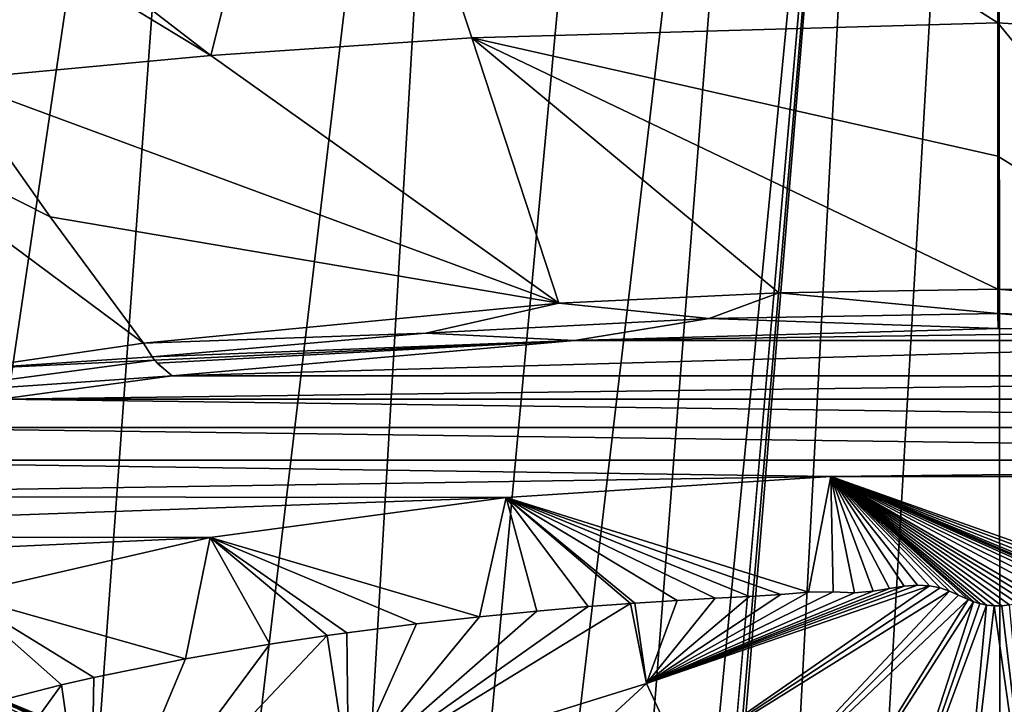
# Model space of a CAD drawing. Header units: millimetres. Extents: x -23 to 23, y 0 to 203.
# Tile 22 of 47: x -6.65 to 0.04, y 133.88 to 138.53. Entities that reach past the tile are written whole.
import ezdxf

# ---------------------------------------------------------------- set-up
doc = ezdxf.new("R2010")
doc.units = ezdxf.units.MM
doc.header["$LTSCALE"] = 110.116452
for name, color, linetype in [('101', 7, 'CONTINUOUS'), ('111', 7, 'CONTINUOUS'), ('112', 7, 'CONTINUOUS'), ('13', 7, 'CONTINUOUS'), ('131', 7, 'CONTINUOUS'), ('133', 7, 'CONTINUOUS'), ('15', 7, 'CONTINUOUS'), ('16', 7, 'CONTINUOUS'), ('21', 7, 'CONTINUOUS'), ('24', 7, 'CONTINUOUS'), ('32', 7, 'CONTINUOUS'), ('35', 7, 'CONTINUOUS'), ('38', 7, 'CONTINUOUS'), ('6', 7, 'CONTINUOUS'), ('60', 7, 'CONTINUOUS'), ('7', 7, 'CONTINUOUS')]:
    doc.layers.add(name, color=color, linetype=linetype)

msp = doc.modelspace()

# ---------------------------------------------------------------- linework, layer by layer
at = {"layer": '101', "color": 7, "linetype": 'CONTINUOUS'}
for points in [[(2.9338, 136.4436, 151.567), (0, 136.6973, 152.0631), (-0.0002, 136.532, 151.8718), (2.9338, 136.4436, 151.567)], [(1.5055, 136.6676, 151.9908), (0, 136.6973, 152.0631), (2.9338, 136.4436, 151.567), (1.5055, 136.6676, 151.9908)], [(0.0026, 136.4308, 151.6403), (1.4521, 136.4107, 151.5652), (-0.0002, 136.532, 151.8718), (0.0026, 136.4308, 151.6403)], [(1.4521, 136.4107, 151.5652), (2.9338, 136.4436, 151.567), (-0.0002, 136.532, 151.8718), (1.4521, 136.4107, 151.5652)]]:
    msp.add_3dface(points, dxfattribs=at)
at = {"layer": '111', "color": 7, "linetype": 'CONTINUOUS'}
for points in [[(-5.8051, 136.3311, 150.8465), (-7.0153, 136.1557, 150.2366), (-5.7477, 136.2383, 150.7264), (-5.8051, 136.3311, 150.8465)], [(-5.7314, 136.2169, 150.6925), (-7.0153, 136.1557, 150.2366), (-7.5406, 135.9758, 149.7658), (-5.7314, 136.2169, 150.6925)], [(-5.6111, 136.1098, 150.4423), (-5.7314, 136.2169, 150.6925), (-7.5406, 135.9758, 149.7658), (-5.6111, 136.1098, 150.4423)], [(-5.7477, 136.2383, 150.7264), (-7.0153, 136.1557, 150.2366), (-5.7314, 136.2169, 150.6925), (-5.7477, 136.2383, 150.7264)], [(-5.7314, 136.2169, 150.6925), (-5.6111, 136.1098, 150.4423), (-5.7136, 136.1955, 150.6554), (-5.7314, 136.2169, 150.6925)], [(-6.7764, 135.9504, 149.8472), (-5.6111, 136.1098, 150.4423), (-7.5406, 135.9758, 149.7658), (-6.7764, 135.9504, 149.8472)]]:
    msp.add_3dface(points, dxfattribs=at)
at = {"layer": '112', "color": 7, "linetype": 'CONTINUOUS'}
for points in [[(0, 136.6973, 152.0631), (-1.4888, 136.6742, 151.9867), (-0.0002, 136.532, 151.8718), (0, 136.6973, 152.0631)], [(-1.4888, 136.6742, 151.9867), (-2.9829, 136.6033, 151.7535), (-1.9614, 136.4984, 151.7416), (-1.4888, 136.6742, 151.9867)], [(-0.0002, 136.532, 151.8718), (-1.4888, 136.6742, 151.9867), (-1.9614, 136.4984, 151.7416), (-0.0002, 136.532, 151.8718)], [(-2.9829, 136.6033, 151.7535), (-5.8051, 136.3311, 150.8465), (-3.8881, 136.3993, 151.3563), (-2.9829, 136.6033, 151.7535)], [(-1.9614, 136.4984, 151.7416), (-2.9829, 136.6033, 151.7535), (-3.8881, 136.3993, 151.3563), (-1.9614, 136.4984, 151.7416)], [(-2.8783, 136.3492, 151.3359), (-1.9614, 136.4984, 151.7416), (-3.8881, 136.3993, 151.3563), (-2.8783, 136.3492, 151.3359)], [(-2.8783, 136.3492, 151.3359), (0.0026, 136.4308, 151.6403), (-1.9614, 136.4984, 151.7416), (-2.8783, 136.3492, 151.3359)], [(0.0026, 136.4308, 151.6403), (-0.0002, 136.532, 151.8718), (-1.9614, 136.4984, 151.7416), (0.0026, 136.4308, 151.6403)], [(-5.8051, 136.3311, 150.8465), (-5.7477, 136.2383, 150.7264), (-3.8881, 136.3993, 151.3563), (-5.8051, 136.3311, 150.8465)], [(-5.7477, 136.2383, 150.7264), (-2.8783, 136.3492, 151.3359), (-3.8881, 136.3993, 151.3563), (-5.7477, 136.2383, 150.7264)], [(-2.8783, 136.3492, 151.3359), (-5.7477, 136.2383, 150.7264), (-5.7314, 136.2169, 150.6925), (-2.8783, 136.3492, 151.3359)], [(-2.8783, 136.3492, 151.3359), (-5.7314, 136.2169, 150.6925), (-5.7136, 136.1955, 150.6554), (-2.8783, 136.3492, 151.3359)], [(-5.6111, 136.1098, 150.4423), (-2.8783, 136.3492, 151.3359), (-5.7136, 136.1955, 150.6554), (-5.6111, 136.1098, 150.4423)]]:
    msp.add_3dface(points, dxfattribs=at)
at = {"layer": '13', "color": 7, "linetype": 'CONTINUOUS'}
for points in [[(0, 141.4775, 156.1556), (-4.5674, 141.3913, 156.0124), (0, 138.507, 153.6124), (0, 141.4775, 156.1556)], [(-4.5674, 141.3913, 156.0124), (-9.1104, 141.1805, 155.6385), (-5.3489, 138.2857, 153.0807), (-4.5674, 141.3913, 156.0124)], [(-3.5758, 138.4052, 153.3707), (-4.5674, 141.3913, 156.0124), (-5.3489, 138.2857, 153.0807), (-3.5758, 138.4052, 153.3707)], [(0, 138.507, 153.6124), (-4.5674, 141.3913, 156.0124), (-3.5758, 138.4052, 153.3707), (0, 138.507, 153.6124)], [(-9.1104, 141.1805, 155.6385), (-8.4775, 140.1854, 154.6905), (-5.3489, 138.2857, 153.0807), (-9.1104, 141.1805, 155.6385)], [(-8.4775, 140.1854, 154.6905), (-7.1001, 138.1222, 152.6791), (-5.3489, 138.2857, 153.0807), (-8.4775, 140.1854, 154.6905)]]:
    msp.add_3dface(points, dxfattribs=at)
at = {"layer": '131', "color": 7, "linetype": 'CONTINUOUS'}
for points in [[(-1.1357, 135.4255, 147.8884), (-3.3415, 135.2848, 147.3632), (-1.2864, 134.6415, 148.0782), (-1.1357, 135.4255, 147.8884)], [(-1.119, 134.6433, 148.1), (-1.1357, 135.4255, 147.8884), (-1.2864, 134.6415, 148.0782), (-1.119, 134.6433, 148.1)], [(1.1357, 135.4255, 147.8884), (-1.1357, 135.4255, 147.8884), (1.1009, 134.6349, 148.1045), (1.1357, 135.4255, 147.8884)], [(1.1009, 134.6349, 148.1045), (-1.1357, 135.4255, 147.8884), (0.9764, 134.638, 148.118), (1.1009, 134.6349, 148.1045)], [(0.9764, 134.638, 148.118), (-1.1357, 135.4255, 147.8884), (0.8641, 134.6373, 148.1296), (0.9764, 134.638, 148.118)], [(0.8641, 134.6373, 148.1296), (-1.1357, 135.4255, 147.8884), (0.764, 134.6392, 148.138), (0.8641, 134.6373, 148.1296)], [(0.764, 134.6392, 148.138), (-1.1357, 135.4255, 147.8884), (0.6758, 134.6536, 148.1412), (0.764, 134.6392, 148.138)], [(0.6758, 134.6536, 148.1412), (-1.1357, 135.4255, 147.8884), (0.5965, 134.6759, 148.1408), (0.6758, 134.6536, 148.1412)], [(0.5965, 134.6759, 148.1408), (-1.1357, 135.4255, 147.8884), (0.5232, 134.6881, 148.142), (0.5965, 134.6759, 148.1408)], [(0.5232, 134.6881, 148.142), (-1.1357, 135.4255, 147.8884), (0.4544, 134.6853, 148.1465), (0.5232, 134.6881, 148.142)], [(0.4544, 134.6853, 148.1465), (-1.1357, 135.4255, 147.8884), (0.3899, 134.6708, 148.1533), (0.4544, 134.6853, 148.1465)], [(0.3899, 134.6708, 148.1533), (-1.1357, 135.4255, 147.8884), (0.3272, 134.6473, 148.1621), (0.3899, 134.6708, 148.1533)], [(0.3272, 134.6473, 148.1621), (-1.1357, 135.4255, 147.8884), (0.2592, 134.6159, 148.1727), (0.3272, 134.6473, 148.1621)], [(0.2592, 134.6159, 148.1727), (-1.1357, 135.4255, 147.8884), (0.2204, 134.5984, 148.1784), (0.2592, 134.6159, 148.1727)], [(0.2204, 134.5984, 148.1784), (-1.1357, 135.4255, 147.8884), (0.1778, 134.5808, 148.1841), (0.2204, 134.5984, 148.1784)], [(0.1778, 134.5808, 148.1841), (-1.1357, 135.4255, 147.8884), (0.1304, 134.5656, 148.189), (0.1778, 134.5808, 148.1841)], [(0.1304, 134.5656, 148.189), (-1.1357, 135.4255, 147.8884), (0.0797, 134.5542, 148.1926), (0.1304, 134.5656, 148.189)], [(0.0797, 134.5542, 148.1926), (-1.1357, 135.4255, 147.8884), (0.0261, 134.5485, 148.1944), (0.0797, 134.5542, 148.1926)], [(0.0261, 134.5485, 148.1944), (-1.1357, 135.4255, 147.8884), (-0.0264, 134.5483, 148.1945), (0.0261, 134.5485, 148.1944)], [(-0.0264, 134.5483, 148.1945), (-1.1357, 135.4255, 147.8884), (-0.0767, 134.5537, 148.1927), (-0.0264, 134.5483, 148.1945)], [(-0.0767, 134.5537, 148.1927), (-1.1357, 135.4255, 147.8884), (-0.1229, 134.5631, 148.1897), (-0.0767, 134.5537, 148.1927)], [(-0.1229, 134.5631, 148.1897), (-1.1357, 135.4255, 147.8884), (-0.165, 134.576, 148.1856), (-0.1229, 134.5631, 148.1897)], [(-0.165, 134.576, 148.1856), (-1.1357, 135.4255, 147.8884), (-0.2024, 134.5906, 148.1809), (-0.165, 134.576, 148.1856)], [(-0.2024, 134.5906, 148.1809), (-1.1357, 135.4255, 147.8884), (-0.2677, 134.621, 148.1711), (-0.2024, 134.5906, 148.1809)], [(-0.2677, 134.621, 148.1711), (-1.1357, 135.4255, 147.8884), (-0.3285, 134.6483, 148.1618), (-0.2677, 134.621, 148.1711)], [(-0.3285, 134.6483, 148.1618), (-1.1357, 135.4255, 147.8884), (-0.3923, 134.6705, 148.1533), (-0.3285, 134.6483, 148.1618)], [(-0.3923, 134.6705, 148.1533), (-1.1357, 135.4255, 147.8884), (-0.4639, 134.6847, 148.1461), (-0.3923, 134.6705, 148.1533)], [(-0.4639, 134.6847, 148.1461), (-1.1357, 135.4255, 147.8884), (-0.5456, 134.6881, 148.1407), (-0.4639, 134.6847, 148.1461)], [(-0.5456, 134.6881, 148.1407), (-1.1357, 135.4255, 147.8884), (-0.6368, 134.6815, 148.1365), (-0.5456, 134.6881, 148.1407)], [(-0.6368, 134.6815, 148.1365), (-1.1357, 135.4255, 147.8884), (-0.737, 134.6667, 148.1329), (-0.6368, 134.6815, 148.1365)], [(-0.737, 134.6667, 148.1329), (-1.1357, 135.4255, 147.8884), (-0.8481, 134.6481, 148.1282), (-0.737, 134.6667, 148.1329)], [(-0.8481, 134.6481, 148.1282), (-1.1357, 135.4255, 147.8884), (-0.9739, 134.6368, 148.1186), (-0.8481, 134.6481, 148.1282)], [(-0.9739, 134.6368, 148.1186), (-1.1357, 135.4255, 147.8884), (-1.119, 134.6433, 148.1), (-0.9739, 134.6368, 148.1186)], [(-3.3415, 135.2848, 147.3632), (-5.3528, 135.0115, 146.3435), (-3.5222, 134.4745, 147.5072), (-3.3415, 135.2848, 147.3632)], [(-3.1341, 134.5124, 147.6487), (-3.3415, 135.2848, 147.3632), (-3.5222, 134.4745, 147.5072), (-3.1341, 134.5124, 147.6487)], [(-1.2864, 134.6415, 148.0782), (-3.3415, 135.2848, 147.3632), (-1.4761, 134.6261, 148.0532), (-1.2864, 134.6415, 148.0782)], [(-1.4761, 134.6261, 148.0532), (-3.3415, 135.2848, 147.3632), (-1.687, 134.6126, 148.0197), (-1.4761, 134.6261, 148.0532)], [(-1.687, 134.6126, 148.0197), (-3.3415, 135.2848, 147.3632), (-1.9207, 134.6014, 147.9755), (-1.687, 134.6126, 148.0197)], [(-1.9207, 134.6014, 147.9755), (-3.3415, 135.2848, 147.3632), (-2.1796, 134.5856, 147.92), (-1.9207, 134.6014, 147.9755)], [(-2.1796, 134.5856, 147.92), (-3.3415, 135.2848, 147.3632), (-2.4662, 134.5663, 147.8497), (-2.1796, 134.5856, 147.92)], [(-2.4662, 134.5663, 147.8497), (-3.3415, 135.2848, 147.3632), (-2.4975, 134.5641, 147.8414), (-2.4662, 134.5663, 147.8497)], [(-2.4975, 134.5641, 147.8414), (-3.3415, 135.2848, 147.3632), (-2.7833, 134.5428, 147.7607), (-2.4975, 134.5641, 147.8414)], [(-2.7833, 134.5428, 147.7607), (-3.3415, 135.2848, 147.3632), (-3.1341, 134.5124, 147.6487), (-2.7833, 134.5428, 147.7607)], [(-5.3528, 135.0115, 146.3435), (-7.053, 134.6217, 144.8886), (-5.52, 134.1889, 146.4417), (-5.3528, 135.0115, 146.3435)], [(-4.9471, 134.288, 146.8116), (-5.3528, 135.0115, 146.3435), (-5.52, 134.1889, 146.4417), (-4.9471, 134.288, 146.8116)], [(-3.5222, 134.4745, 147.5072), (-5.3528, 135.0115, 146.3435), (-3.9513, 134.4266, 147.328), (-3.5222, 134.4745, 147.5072)], [(-3.9513, 134.4266, 147.328), (-5.3528, 135.0115, 146.3435), (-4.4251, 134.3656, 147.1009), (-3.9513, 134.4266, 147.328)], [(-4.4251, 134.3656, 147.1009), (-5.3528, 135.0115, 146.3435), (-4.558, 134.3469, 147.0313), (-4.4251, 134.3656, 147.1009)], [(-4.558, 134.3469, 147.0313), (-5.3528, 135.0115, 146.3435), (-4.9471, 134.288, 146.8116), (-4.558, 134.3469, 147.0313)], [(-5.52, 134.1889, 146.4417), (-7.053, 134.6217, 144.8886), (-6.1436, 134.0616, 145.9664), (-5.52, 134.1889, 146.4417)], [(-6.1436, 134.0616, 145.9664), (-7.053, 134.6217, 144.8886), (-6.3624, 134.0113, 145.7789), (-6.1436, 134.0616, 145.9664)], [(-6.3624, 134.0113, 145.7789), (-7.053, 134.6217, 144.8886), (-6.8153, 133.8965, 145.3505), (-6.3624, 134.0113, 145.7789)]]:
    msp.add_3dface(points, dxfattribs=at)
at = {"layer": '133', "color": 7, "linetype": 'CONTINUOUS'}
for points in [[(-0.4639, 134.6847, 148.1461), (-0.5456, 134.6881, 148.1407), (-2.3881, 134.02, 147.9867), (-0.4639, 134.6847, 148.1461)], [(-0.5456, 134.6881, 148.1407), (-0.6368, 134.6815, 148.1365), (-2.3881, 134.02, 147.9867), (-0.5456, 134.6881, 148.1407)], [(-0.4639, 134.6847, 148.1461), (-2.3881, 134.02, 147.9867), (-2.1521, 133.5148, 148.1221), (-0.4639, 134.6847, 148.1461)], [(-0.6368, 134.6815, 148.1365), (-0.737, 134.6667, 148.1329), (-2.3881, 134.02, 147.9867), (-0.6368, 134.6815, 148.1365)], [(-0.3923, 134.6705, 148.1533), (-0.4639, 134.6847, 148.1461), (-2.1521, 133.5148, 148.1221), (-0.3923, 134.6705, 148.1533)], [(-0.737, 134.6667, 148.1329), (-0.8481, 134.6481, 148.1282), (-2.3881, 134.02, 147.9867), (-0.737, 134.6667, 148.1329)], [(-0.8481, 134.6481, 148.1282), (-0.9739, 134.6368, 148.1186), (-2.3881, 134.02, 147.9867), (-0.8481, 134.6481, 148.1282)], [(-0.9739, 134.6368, 148.1186), (-1.119, 134.6433, 148.1), (-2.3881, 134.02, 147.9867), (-0.9739, 134.6368, 148.1186)], [(-1.119, 134.6433, 148.1), (-1.2864, 134.6415, 148.0782), (-2.3881, 134.02, 147.9867), (-1.119, 134.6433, 148.1)], [(-1.2864, 134.6415, 148.0782), (-1.4761, 134.6261, 148.0532), (-2.3881, 134.02, 147.9867), (-1.2864, 134.6415, 148.0782)], [(-1.4761, 134.6261, 148.0532), (-1.687, 134.6126, 148.0197), (-2.3881, 134.02, 147.9867), (-1.4761, 134.6261, 148.0532)], [(-1.687, 134.6126, 148.0197), (-1.9207, 134.6014, 147.9755), (-2.3881, 134.02, 147.9867), (-1.687, 134.6126, 148.0197)], [(-0.3285, 134.6483, 148.1618), (-0.3923, 134.6705, 148.1533), (-2.1521, 133.5148, 148.1221), (-0.3285, 134.6483, 148.1618)], [(-0.3285, 134.6483, 148.1618), (-2.1521, 133.5148, 148.1221), (-1.8033, 133.0748, 148.24), (-0.3285, 134.6483, 148.1618)], [(-0.2677, 134.621, 148.1711), (-0.3285, 134.6483, 148.1618), (-1.8033, 133.0748, 148.24), (-0.2677, 134.621, 148.1711)], [(-0.2024, 134.5906, 148.1809), (-0.2677, 134.621, 148.1711), (-1.8033, 133.0748, 148.24), (-0.2024, 134.5906, 148.1809)], [(-2.4975, 134.5641, 147.8414), (-2.7833, 134.5428, 147.7607), (-4.4121, 133.3919, 147.2833), (-2.4975, 134.5641, 147.8414)], [(-2.4975, 134.5641, 147.8414), (-4.4121, 133.3919, 147.2833), (-2.3881, 134.02, 147.9867), (-2.4975, 134.5641, 147.8414)], [(-2.4662, 134.5663, 147.8497), (-2.4975, 134.5641, 147.8414), (-2.3881, 134.02, 147.9867), (-2.4662, 134.5663, 147.8497)], [(-2.1796, 134.5856, 147.92), (-2.4662, 134.5663, 147.8497), (-2.3881, 134.02, 147.9867), (-2.1796, 134.5856, 147.92)], [(-1.9207, 134.6014, 147.9755), (-2.1796, 134.5856, 147.92), (-2.3881, 134.02, 147.9867), (-1.9207, 134.6014, 147.9755)], [(-0.2024, 134.5906, 148.1809), (-1.8033, 133.0748, 148.24), (-1.3601, 132.7228, 148.3343), (-0.2024, 134.5906, 148.1809)], [(-0.165, 134.576, 148.1856), (-0.2024, 134.5906, 148.1809), (-1.3601, 132.7228, 148.3343), (-0.165, 134.576, 148.1856)], [(-0.165, 134.576, 148.1856), (-1.3601, 132.7228, 148.3343), (-0.8457, 132.4774, 148.4001), (-0.165, 134.576, 148.1856)], [(-0.1229, 134.5631, 148.1897), (-0.165, 134.576, 148.1856), (-0.8457, 132.4774, 148.4001), (-0.1229, 134.5631, 148.1897)], [(-0.0767, 134.5537, 148.1927), (-0.1229, 134.5631, 148.1897), (-0.8457, 132.4774, 148.4001), (-0.0767, 134.5537, 148.1927)], [(-0.0767, 134.5537, 148.1927), (-0.8457, 132.4774, 148.4001), (-0.287, 132.3513, 148.4339), (-0.0767, 134.5537, 148.1927)], [(-0.0264, 134.5483, 148.1945), (-0.0767, 134.5537, 148.1927), (-0.287, 132.3513, 148.4339), (-0.0264, 134.5483, 148.1945)], [(-0.0264, 134.5483, 148.1945), (-0.287, 132.3513, 148.4339), (0.2868, 132.3513, 148.4339), (-0.0264, 134.5483, 148.1945)], [(0.0261, 134.5485, 148.1944), (-0.0264, 134.5483, 148.1945), (0.2868, 132.3513, 148.4339), (0.0261, 134.5485, 148.1944)], [(0.0797, 134.5542, 148.1926), (0.0261, 134.5485, 148.1944), (0.2868, 132.3513, 148.4339), (0.0797, 134.5542, 148.1926)], [(-2.7833, 134.5428, 147.7607), (-3.1341, 134.5124, 147.6487), (-4.4121, 133.3919, 147.2833), (-2.7833, 134.5428, 147.7607)], [(-3.1341, 134.5124, 147.6487), (-3.5222, 134.4745, 147.5072), (-4.4121, 133.3919, 147.2833), (-3.1341, 134.5124, 147.6487)], [(-3.9513, 134.4266, 147.328), (-4.4251, 134.3656, 147.1009), (-4.4121, 133.3919, 147.2833), (-3.9513, 134.4266, 147.328)], [(-3.5222, 134.4745, 147.5072), (-3.9513, 134.4266, 147.328), (-4.4121, 133.3919, 147.2833), (-3.5222, 134.4745, 147.5072)], [(-4.558, 134.3469, 147.0313), (-4.9471, 134.288, 146.8116), (-6.1685, 132.6432, 146.1355), (-4.558, 134.3469, 147.0313)], [(-4.4121, 133.3919, 147.2833), (-4.558, 134.3469, 147.0313), (-6.1685, 132.6432, 146.1355), (-4.4121, 133.3919, 147.2833)], [(-4.4251, 134.3656, 147.1009), (-4.558, 134.3469, 147.0313), (-4.4121, 133.3919, 147.2833), (-4.4251, 134.3656, 147.1009)], [(-4.9471, 134.288, 146.8116), (-5.52, 134.1889, 146.4417), (-6.1685, 132.6432, 146.1355), (-4.9471, 134.288, 146.8116)], [(-5.52, 134.1889, 146.4417), (-6.1436, 134.0616, 145.9664), (-6.1685, 132.6432, 146.1355), (-5.52, 134.1889, 146.4417)], [(-6.3624, 134.0113, 145.7789), (-6.8153, 133.8965, 145.3505), (-7.6619, 132.2206, 144.499), (-6.3624, 134.0113, 145.7789)], [(-6.1685, 132.6432, 146.1355), (-6.3624, 134.0113, 145.7789), (-7.6619, 132.2206, 144.499), (-6.1685, 132.6432, 146.1355)], [(-6.1436, 134.0616, 145.9664), (-6.3624, 134.0113, 145.7789), (-6.1685, 132.6432, 146.1355), (-6.1436, 134.0616, 145.9664)], [(-4.4121, 133.3919, 147.2833), (-4.0486, 132.4933, 147.5241), (-2.3881, 134.02, 147.9867), (-4.4121, 133.3919, 147.2833)], [(-2.3881, 134.02, 147.9867), (-4.0486, 132.4933, 147.5241), (-2.1521, 133.5148, 148.1221), (-2.3881, 134.02, 147.9867)]]:
    msp.add_3dface(points, dxfattribs=at)
at = {"layer": '15', "color": 7, "linetype": 'CONTINUOUS'}
for points in [[(-7.1001, 138.1222, 152.6791), (-8.0701, 138.0128, 152.373), (-6.439, 137.1899, 151.74), (-7.1001, 138.1222, 152.6791)], [(-6.439, 137.1899, 151.74), (-8.0701, 138.0128, 152.373), (-5.8051, 136.3311, 150.8465), (-6.439, 137.1899, 151.74)], [(-5.8051, 136.3311, 150.8465), (-8.0701, 138.0128, 152.373), (-7.0153, 136.1557, 150.2366), (-5.8051, 136.3311, 150.8465)]]:
    msp.add_3dface(points, dxfattribs=at)
at = {"layer": '16', "color": 7, "linetype": 'CONTINUOUS'}
for points in [[(0, 138.507, 153.6124), (-3.5758, 138.4052, 153.3707), (0, 137.6022, 152.8378), (0, 138.507, 153.6124)], [(-3.5758, 138.4052, 153.3707), (-5.3489, 138.2857, 153.0807), (-2.9829, 136.6033, 151.7535), (-3.5758, 138.4052, 153.3707)], [(0, 137.6022, 152.8378), (-3.5758, 138.4052, 153.3707), (0, 136.6973, 152.0631), (0, 137.6022, 152.8378)], [(0, 136.6973, 152.0631), (-3.5758, 138.4052, 153.3707), (-1.4888, 136.6742, 151.9867), (0, 136.6973, 152.0631)], [(-1.4888, 136.6742, 151.9867), (-3.5758, 138.4052, 153.3707), (-2.9829, 136.6033, 151.7535), (-1.4888, 136.6742, 151.9867)], [(-5.3489, 138.2857, 153.0807), (-7.1001, 138.1222, 152.6791), (-2.9829, 136.6033, 151.7535), (-5.3489, 138.2857, 153.0807)], [(-7.1001, 138.1222, 152.6791), (-6.439, 137.1899, 151.74), (-2.9829, 136.6033, 151.7535), (-7.1001, 138.1222, 152.6791)], [(-6.439, 137.1899, 151.74), (-5.8051, 136.3311, 150.8465), (-2.9829, 136.6033, 151.7535), (-6.439, 137.1899, 151.74)]]:
    msp.add_3dface(points, dxfattribs=at)
at = {"layer": '21', "color": 7, "linetype": 'CONTINUOUS'}
for points in [[(0, 141.4775, 156.1556), (0, 138.507, 153.6124), (3.6453, 138.2687, 153.3812), (0, 141.4775, 156.1556)], [(4.6536, 141.2555, 156.0358), (0, 141.4775, 156.1556), (3.6453, 138.2687, 153.3812), (4.6536, 141.2555, 156.0358)]]:
    msp.add_3dface(points, dxfattribs=at)
at = {"layer": '24', "color": 7, "linetype": 'CONTINUOUS'}
for points in [[(0, 138.507, 153.6124), (0, 137.6022, 152.8378), (1.5055, 136.6676, 151.9908), (0, 138.507, 153.6124)], [(3.6453, 138.2687, 153.3812), (0, 138.507, 153.6124), (1.5055, 136.6676, 151.9908), (3.6453, 138.2687, 153.3812)], [(0, 137.6022, 152.8378), (0, 136.6973, 152.0631), (1.5055, 136.6676, 151.9908), (0, 137.6022, 152.8378)]]:
    msp.add_3dface(points, dxfattribs=at)
at = {"layer": '32', "color": 7, "linetype": 'CONTINUOUS'}
for points in [[(-5.9872, 133.5892, 48), (-7.3249, 134.1243, 118.9002), (-7.9945, 134.4165, 48), (-5.9872, 133.5892, 48)], [(-6.6641, 133.852, 118.8677), (-7.3249, 134.1243, 118.9002), (-5.9872, 133.5892, 48), (-6.6641, 133.852, 118.8677)]]:
    msp.add_3dface(points, dxfattribs=at)
at = {"layer": '35', "color": 7, "linetype": 'CONTINUOUS'}
for points in [[(1.4521, 136.4107, 151.5652), (0.0026, 136.4308, 151.6403), (-2.8783, 136.3492, 151.3359), (1.4521, 136.4107, 151.5652)], [(2.892, 136.3495, 151.3368), (1.4521, 136.4107, 151.5652), (-2.8783, 136.3492, 151.3359), (2.892, 136.3495, 151.3368)], [(5.6274, 136.1095, 150.4413), (2.892, 136.3495, 151.3368), (-5.6111, 136.1098, 150.4423), (5.6274, 136.1095, 150.4413)], [(-5.6111, 136.1098, 150.4423), (2.892, 136.3495, 151.3368), (-2.8783, 136.3492, 151.3359), (-5.6111, 136.1098, 150.4423)], [(-6.7764, 135.9504, 149.8472), (5.6274, 136.1095, 150.4413), (-5.6111, 136.1098, 150.4423), (-6.7764, 135.9504, 149.8472)], [(6.7872, 135.9504, 149.8475), (5.6274, 136.1095, 150.4413), (-6.7764, 135.9504, 149.8472), (6.7872, 135.9504, 149.8475)], [(-7.8885, 135.7589, 149.1327), (7.8962, 135.7592, 149.1336), (-6.7764, 135.9504, 149.8472), (-7.8885, 135.7589, 149.1327)], [(7.8962, 135.7592, 149.1336), (6.7872, 135.9504, 149.8475), (-6.7764, 135.9504, 149.8472), (7.8962, 135.7592, 149.1336)], [(-8.9263, 135.5378, 148.3076), (8.9323, 135.5381, 148.3087), (-7.8885, 135.7589, 149.1327), (-8.9263, 135.5378, 148.3076)], [(8.9323, 135.5381, 148.3087), (7.8962, 135.7592, 149.1336), (-7.8885, 135.7589, 149.1327), (8.9323, 135.5381, 148.3087)], [(-8.9263, 135.5378, 148.3076), (-9.871, 135.2908, 147.3857), (-1.1357, 135.4255, 147.8884), (-8.9263, 135.5378, 148.3076)], [(8.9323, 135.5381, 148.3087), (-8.9263, 135.5378, 148.3076), (-1.1357, 135.4255, 147.8884), (8.9323, 135.5381, 148.3087)], [(1.1357, 135.4255, 147.8884), (8.9323, 135.5381, 148.3087), (-1.1357, 135.4255, 147.8884), (1.1357, 135.4255, 147.8884)], [(-1.1357, 135.4255, 147.8884), (-9.871, 135.2908, 147.3857), (-3.3415, 135.2848, 147.3632), (-1.1357, 135.4255, 147.8884)], [(-9.871, 135.2908, 147.3857), (-10.7077, 135.0222, 146.3833), (-3.3415, 135.2848, 147.3632), (-9.871, 135.2908, 147.3857)], [(-3.3415, 135.2848, 147.3632), (-10.7077, 135.0222, 146.3833), (-5.3528, 135.0115, 146.3435), (-3.3415, 135.2848, 147.3632)], [(-10.7077, 135.0222, 146.3833), (-11.4261, 134.737, 145.319), (-5.3528, 135.0115, 146.3435), (-10.7077, 135.0222, 146.3833)], [(-5.3528, 135.0115, 146.3435), (-11.4261, 134.737, 145.319), (-7.053, 134.6217, 144.8886), (-5.3528, 135.0115, 146.3435)]]:
    msp.add_3dface(points, dxfattribs=at)
at = {"layer": '38', "color": 7, "linetype": 'CONTINUOUS'}
for points in [[(-5.9872, 133.5892, 48), (-7.9945, 134.4165, 48), (-8.1568, 134.1822, 43.7095), (-5.9872, 133.5892, 48)], [(-8.1568, 134.1822, 43.7095), (-8.532, 133.421, 39.4308), (-6.1281, 133.1969, 43.0537), (-8.1568, 134.1822, 43.7095)], [(-5.9872, 133.5892, 48), (-8.1568, 134.1822, 43.7095), (-6.0236, 133.4912, 45.5226), (-5.9872, 133.5892, 48)], [(-6.0236, 133.4912, 45.5226), (-8.1568, 134.1822, 43.7095), (-6.1281, 133.1969, 43.0537), (-6.0236, 133.4912, 45.5226)]]:
    msp.add_3dface(points, dxfattribs=at)
at = {"layer": '6', "color": 7, "linetype": 'CONTINUOUS'}
for points in [[(-12.8059, 0, -23.1025), (-9.9398, 36.6366, -22.6219), (-0.6592, 146.5158, -21.2068), (-12.8059, 0, -23.1025)], [(-8.5361, 0, -23.3233), (-12.8059, 0, -23.1025), (-0.6592, 146.5158, -21.2068), (-8.5361, 0, -23.3233)], [(-9.9398, 36.6366, -22.6219), (-7.0709, 73.3099, -22.1408), (-0.6592, 146.5158, -21.2068), (-9.9398, 36.6366, -22.6219)], [(0.001, 146.5156, -21.2154), (-8.5361, 0, -23.3233), (-0.6592, 146.5158, -21.2068), (0.001, 146.5156, -21.2154)], [(0.125, 0, -23.4997), (-8.5361, 0, -23.3233), (0.001, 146.5156, -21.2154), (0.125, 0, -23.4997)], [(-7.0709, 73.3099, -22.1408), (-4.2019, 109.9832, -21.6598), (-0.6592, 146.5158, -21.2068), (-7.0709, 73.3099, -22.1408)], [(-4.2019, 109.9832, -21.6598), (-1.3438, 146.5171, -21.1805), (-0.6592, 146.5158, -21.2068), (-4.2019, 109.9832, -21.6598)], [(0.6602, 146.5158, -21.2068), (0.125, 0, -23.4997), (0.001, 146.5156, -21.2154), (0.6602, 146.5158, -21.2068)]]:
    msp.add_3dface(points, dxfattribs=at)
at = {"layer": '60', "color": 7, "linetype": 'CONTINUOUS'}
for points in [[(-7.3249, 134.1243, 118.9002), (-6.0514, 133.3375, 121.1065), (-7.3331, 133.8632, 121.0918), (-7.3249, 134.1243, 118.9002)], [(-7.3249, 134.1243, 118.9002), (-6.6641, 133.852, 118.8677), (-5.9965, 133.5235, 119.9851), (-7.3249, 134.1243, 118.9002)], [(-7.3249, 134.1243, 118.9002), (-5.9965, 133.5235, 119.9851), (-6.0514, 133.3375, 121.1065), (-7.3249, 134.1243, 118.9002)]]:
    msp.add_3dface(points, dxfattribs=at)
at = {"layer": '7', "color": 7, "linetype": 'CONTINUOUS'}
for points in [[(-5.1667, 146.5286, -20.6273), (-10.5629, 109.9832, -20.1355), (-7.3707, 146.5347, -19.9665), (-5.1667, 146.5286, -20.6273)], [(-7.8406, 109.9832, -21.064), (-10.5629, 109.9832, -20.1355), (-5.1667, 146.5286, -20.6273), (-7.8406, 109.9832, -21.064)], [(-3.4997, 146.5236, -20.9572), (-7.8406, 109.9832, -21.064), (-5.1667, 146.5286, -20.6273), (-3.4997, 146.5236, -20.9572)], [(-5.6549, 109.9832, -21.5052), (-7.8406, 109.9832, -21.064), (-3.4997, 146.5236, -20.9572), (-5.6549, 109.9832, -21.5052)], [(-2.2563, 146.5199, -21.1124), (-5.6549, 109.9832, -21.5052), (-3.4997, 146.5236, -20.9572), (-2.2563, 146.5199, -21.1124)], [(-1.3438, 146.5171, -21.1805), (-5.6549, 109.9832, -21.5052), (-2.2563, 146.5199, -21.1124), (-1.3438, 146.5171, -21.1805)], [(-1.3438, 146.5171, -21.1805), (-4.2019, 109.9832, -21.6598), (-5.6549, 109.9832, -21.5052), (-1.3438, 146.5171, -21.1805)]]:
    msp.add_3dface(points, dxfattribs=at)

doc.saveas('drawing.dxf')
